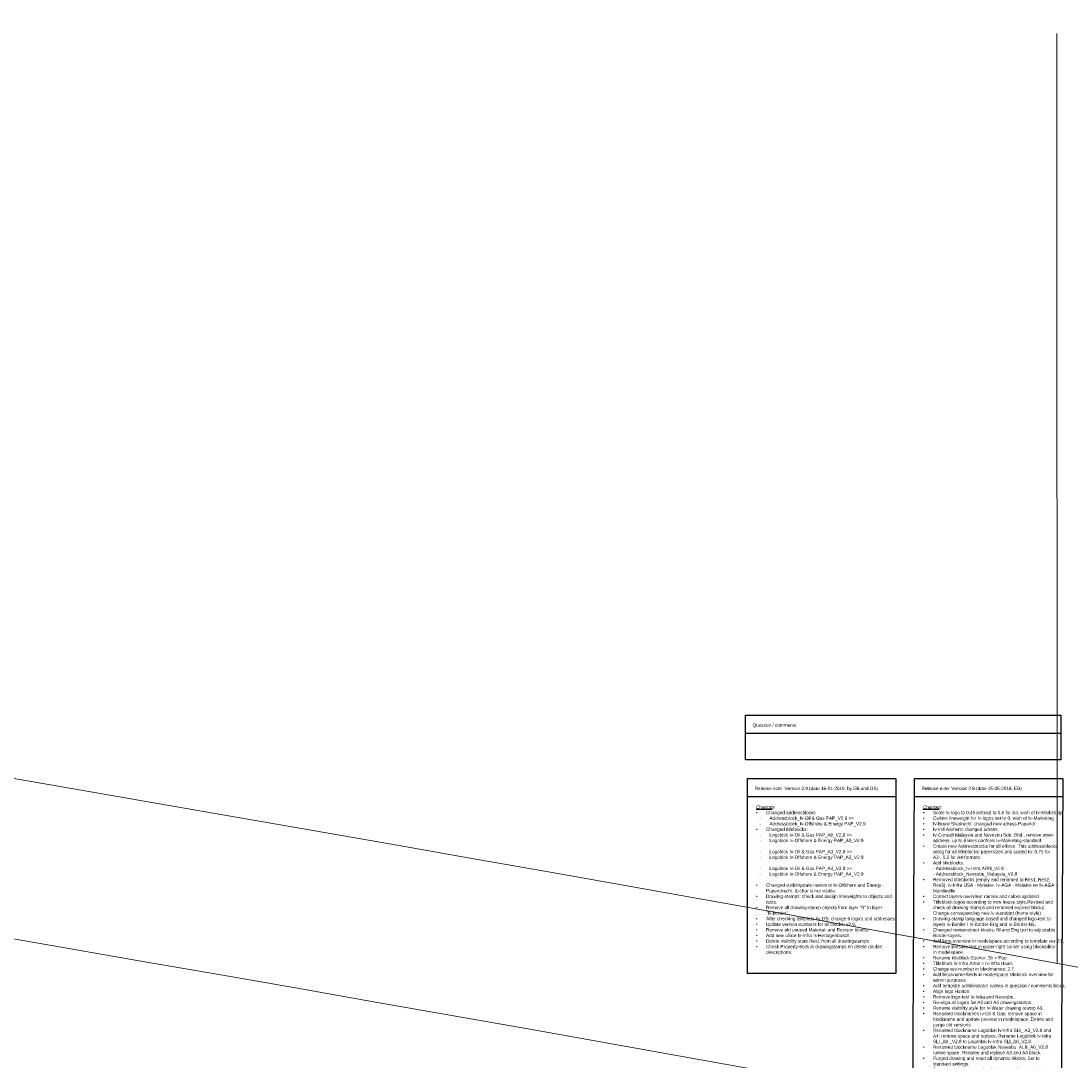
# Model space of a CAD drawing. Header units: metres. Extents: x -270273 to 328371, y -146885 to 591473.
# Tile 52 of 256: x -41846 to -41282, y -18227 to -17668. Entities that reach past the tile are written whole.
import ezdxf

# ---------------------------------------------------------------- set-up
doc = ezdxf.new("R2010")
doc.units = ezdxf.units.M
doc.linetypes.add('RI-AWZI_PROCESLEIDING', pattern=[18.45, 6, -1.8, 1.75, -1.8, 1.75, -1.8, 1.75, -1.8])
doc.layers.get('0').update_dxf_attribs({"color": 151})
doc.layers.add('B-CO-BC-BETONVORM-G', color=50, linetype='Continuous', lineweight=18)
doc.layers.add('B-XX-RI-AWZI_PROCESLEIDING-G', color=30, linetype='RI-AWZI_PROCESLEIDING', lineweight=18)
doc.layers.add('B-XX-OG-BEBOUWING-G', color=1, linetype='Continuous')
doc.layers.add('Iv-Text 018', color=1, linetype='Continuous')
doc.styles.add('Iv-M 018', font='iv-font.shx', dxfattribs={"height": 1.8})

# ---------------------------------------------------------------- blocks, each defined once
blk = doc.blocks.new('Iv-Voorbeeldblok')
for p, q in [((0, -9.63722), (169.45427, -9.63722)), ((1.0944, -43.67193), (80.82154, -43.67193)), ((90.82154, -43.67193), (170.54867, -43.67193))]:
    blk.add_line(p, q)
for points in [[(0, 0), (169.45427, 0), (169.45427, -24.0347), (0, -24.0347)], [(1.0944, -34.0347), (80.82154, -34.0347), (80.82154, -138.91401), (1.0944, -138.91401)], [(90.82154, -34.0347), (170.54867, -34.0347), (169.45427, -241.34634), (89.72714, -241.34634)]]:
    blk.add_lwpolyline(points, close=True)
at = {"layer": 'Iv-Text 018', "style": 'Iv-M 018'}
for s, p in [('Question / comments', (3.84822, -6.25563)), ('Release note: Version 2.9 (date 16-01-2019, by EB and OS)', (4.94262, -40.29033)), ('Release note: Version 2.8 (date 15-05-2018, EB)', (94.66976, -40.29033))]:
    blk.add_text(s, height=1.8, dxfattribs=at).set_placement(p)
at = {"layer": 'Iv-Text 018', "char_height": 1.8, "width": 70.5542832, "attachment_point": 1, "style": 'Iv-M 018'}
for s, insert in [('\\pi-5.4,l5.4,t5.4;{\\LChange}s\\P{\\fSymbol|b0|i0|c2|p18;·^I}Changed addressblocks \\P\\pl7.2,t7.2;-^IAddressblock_Iv-Oil & Gas PAP_V2.8 >> \\P-^IAddressblock_Iv-Offshore & Energy PAP_V2.9.\\P\\pl5.4,t5.4;{\\fSymbol|b0|i0|c2|p18;·^I}Changed titleblocks:\\P\\pl7.2,t7.2;-^ILogoblok Iv-Oil & Gas PAP_A0_V2.8 >>\\P-^ILogoblok Iv-Offshore & Energy PAP_A0_V2.9\\P\\pl5.4,t5.4;\\P\\pl7.2,t7.2;-^ILogoblok Iv-Oil & Gas PAP_A3_V2.8 >>\\P-^ILogoblok Iv-Offshore & Energy PAP_A3_V2.9\\P\\pl5.4,t5.4;\\P\\pl7.2,t7.2;-^ILogoblok Iv-Oil & Gas PAP_A4_V2.8 >>\\P-^ILogoblok Iv-Offshore & Energy PAP_A4_V2.9\\P\\pl5.4,t5.4;\\P{\\fSymbol|b0|i0|c2|p18;·^I}Changed visibilitystate names in Iv-Offshore and Energy - Papendrecht. &-char is not visible.\\P{\\fSymbol|b0|i0|c2|p18;·^I}Drawing-stamps: check and assign lineweights to objects and texts.\\P{\\fSymbol|b0|i0|c2|p18;·^I}Remove all drawing-stamp objects from layer "0" to layer "Iv-border".\\P{\\fSymbol|b0|i0|c2|p18;·^I}After checking template by OS: change 6 logo\'s and addresses.\\P{\\fSymbol|b0|i0|c2|p18;·^I}Update version numbers for all blocks: v2.9.\\P{\\fSymbol|b0|i0|c2|p18;·^I}Remove old unused Material- and Revison blocks.\\P{\\fSymbol|b0|i0|c2|p18;·^I}Add new office Iv-Infra \'s-Hertogenbosch.\\P{\\fSymbol|b0|i0|c2|p18;·^I}Delete visibility state Res1 from all drawingstamps.\\P{\\fSymbol|b0|i0|c2|p18;·^I}Check Property-texts in drawingstamps en delete double descriptions.', (5.68471, -48.46299)), ("\\pi-5.4,l5.4,t5.4;{\\LChange}s\\P{\\fSymbol|b0|i0|c2|p18;·^I}Scale Iv-logo to 0.45 instead to 0.5 for A4, wish of Iv-Marketing. \\P{\\fSymbol|b0|i0|c2|p18;·^I}Outline lineweight for Iv-logos set to 0, wish of Iv-Marketing.\\P{\\fSymbol|b0|i0|c2|p18;·^I}Iv-Bouw Sliedrecht: changed new adress Papendr.\\P{\\fSymbol|b0|i0|c2|p18;·^I}Iv-Ind Arnhem: changed adress.\\P{\\fSymbol|b0|i0|c2|p18;·^I}Iv-Consult Malaysia and Nevesbu Sdn. Bhd., remove www- address: up to 6 lines conform Iv-Marketing-standard.\\P{\\fSymbol|b0|i0|c2|p18;·^I}Create new Addressblocks for all offices. This addressblocks using for all titleblocks/ papersizes and scaled to: 0.75 for A3-, 0.5 for A4-formats.\\P{\\fSymbol|b0|i0|c2|p18;·^I}Add titleblocks:\\P^I- Addressblock_Iv-Infra ARN_V2.8\\P^I- Addressblock_Nevesbu_Malaysia_V2.8\\P{\\fSymbol|b0|i0|c2|p18;·^I}Removed titleblocks (empty and renamed to Res1, Res2, Res3): Iv-Infra USA - Metairie, Iv-AGA - Metairie en Iv-AGA - Mandeville\\P{\\fSymbol|b0|i0|c2|p18;·^I}Correct layers-overview: names and colors updated.\\P{\\fSymbol|b0|i0|c2|p18;·^I}Titleblock-logos according to new house style.Revised and check all drawing-stamps and removed expired blocks. Change corresponding new Iv-standard (home-style).\\P{\\fSymbol|b0|i0|c2|p18;·^I}Drawing-stamp language-based and changed logo-text to layers Iv-Border / Iv-Border-Eng and Iv-Border-NL.\\P{\\fSymbol|b0|i0|c2|p18;·^I}Changed revisoncloud-blocks: Nl and Eng text to adjustable Border-layers.\\P{\\fSymbol|b0|i0|c2|p18;·^I}Add logo-overview in modelspace according to template ver 2.5.\\P{\\fSymbol|b0|i0|c2|p18;·^I}Remove invisible text in upper-right corner using blockeditor in modelspace.\\P{\\fSymbol|b0|i0|c2|p18;·^I}Rename titleblock Escher, Sli > Pap.\\P{\\fSymbol|b0|i0|c2|p18;·^I}Titleblock Iv-Infra Amst > Iv-Infra Haarl.\\P{\\fSymbol|b0|i0|c2|p18;·^I}Change rev-number in blocknames: 2.7.\\P{\\fSymbol|b0|i0|c2|p18;·^I}Add blockname-fields in modelspace titleblock overview for admin purposes.\\P{\\fSymbol|b0|i0|c2|p18;·^I}Add template administrator names in question / comments block.\\P{\\fSymbol|b0|i0|c2|p18;·^I}Align logo Huston.\\P{\\fSymbol|b0|i0|c2|p18;·^I}Remove logo-text Iv-Infra and Nevesbu.\\P{\\fSymbol|b0|i0|c2|p18;·^I}Re-align all logo's for A3 and A4 drawingstamps.\\P{\\fSymbol|b0|i0|c2|p18;·^I}Rename visibility style for Iv-Water drawing-stamp A3.\\P{\\fSymbol|b0|i0|c2|p18;·^I}Renamed blocknames Iv-Oil & Gas: remove space in blockname and update preview in modelspace. Delete and purge old versions.\\P{\\fSymbol|b0|i0|c2|p18;·^I}Renamed blockname Logoblok Iv-Infra SLI_ A3_V2.8 and A4: remove space and replace. Rename Logoblok Iv-Infra SLI_A0 _V2.8 to Logoblok Iv-Infra SLI_A0_V2.8.\\P{\\fSymbol|b0|i0|c2|p18;·^I}Renamed blockname Logoblok Nevesbu  ALB_A0_V2.8: romve space. Rename and replace A3 and A4 block.\\P{\\fSymbol|b0|i0|c2|p18;·^I}Purged drawing and reset all dynamic-blocks. Set to standard settings.\\P{\\fSymbol|b0|i0|c2|p18;·^I}Rename visibility-states for titleblocks Iv-Haarlem (old name Iv-Amserdam).\\P{\\fSymbol|b0|i0|c2|p18;·^I}Replaced Iv-Tekhoofd_A4L_V2.8 during lost dynamic-visib.state propertie.\\P{\\fSymbol|b0|i0|c2|p18;·^I}Change Iv-logo color: 250 > RGB(0,104,82)\\P{\\fSymbol|b0|i0|c2|p18;·^I}Change Escher-logo color: 0,93,170 > RGB(0,51,160)\\P{\\fSymbol|b0|i0|c2|p18;·^I}Change Nevesbu-logo color: 250 > RGB(0,70,126)", (95.41185, -48.46299))]:
    blk.add_mtext(s, dxfattribs=dict(at, insert=insert))

msp = doc.modelspace()

# ---------------------------------------------------------------- linework, layer by layer
at = {"layer": 'B-CO-BC-BETONVORM-G'}
for points in [[(-40647.0625, -18791.2693), (-40970.3399, -18233.0927, 0.04516992), (-51872.7386, -17193.5374, 0.04644667)], [(-40708.6616, -18854.5113), (-41024.3357, -18309.4627, 0.04500024), (-51871.0592, -17278.5464, 0.04628559)], [(-41362.614, -19122.0931), (-41468.3723, -18939.4889, 0.04360705), (-51861.7634, -17978.6007, 0.04494518)], [(-41460.8232, -19122.1236), (-41522.2132, -19016.1265, 0.04344392), (-51862.5043, -18063.5981, 0.04478071)]]:
    msp.add_lwpolyline(points, format="xyb", dxfattribs=at)
msp.add_lwpolyline([(-41289.4107, -17674.4562), (-41289.2552, -18174.1789)], dxfattribs=at)
at = {"layer": 'B-XX-OG-BEBOUWING-G'}
msp.add_lwpolyline([(-63042.2222, -48045.4311, 14.44687832), (-66283.6615, -44822.7304), (-68754.7089, -47264.0769), (-65514.4611, -50485.8825)], format="xyb", close=True, dxfattribs=at)
at = {"layer": 'B-XX-RI-AWZI_PROCESLEIDING-G'}
msp.add_lwpolyline([(-38276.8459, -23751.6653), (-40879.0167, -19258.7271, -0.00000041), (-40879.0177, -19258.7254), (-41246.4963, -18624.2302, 0.04429748), (-51864.1438, -17628.5845)], format="xyb", dxfattribs=at)

# ---------------------------------------------------------------- block references
msp.add_blockref('Iv-Voorbeeldblok', (-41456.8465, -18040.7882))

doc.saveas('drawing.dxf')
